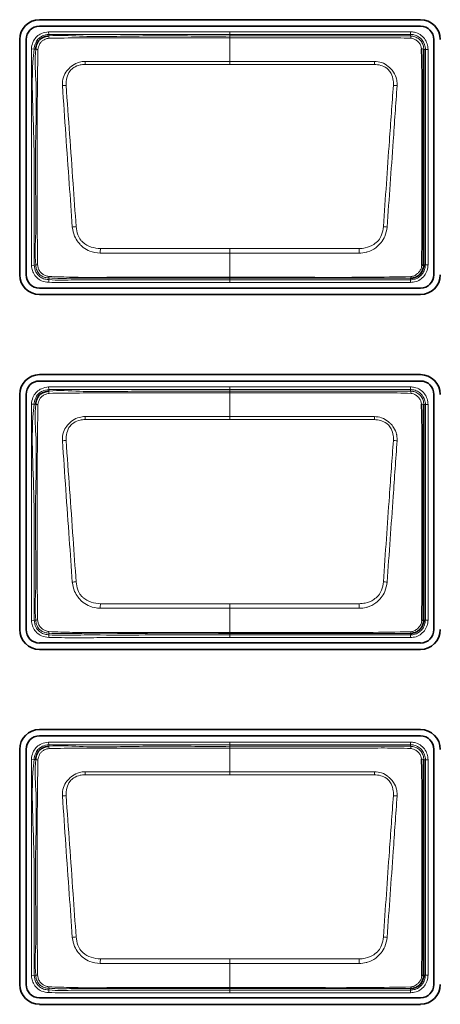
# Model space of a CAD drawing. Header units: millimetres. Extents: x 0 to 1118, y 0 to 864.
# Tile 54 of 91: x 798.42 to 803.7, y 249.67 to 262.01. Entities that reach past the tile are written whole.
import ezdxf

# ---------------------------------------------------------------- set-up
doc = ezdxf.new("R2010")
doc.units = ezdxf.units.MM

msp = doc.modelspace()

# ---------------------------------------------------------------- linework, layer by layer
at = {"color": 7, "linetype": 'Continuous', "lineweight": 35}
for p, q in [((803.451, 262.008), (798.671, 262.008)), ((798.671, 261.928), (803.451, 261.928)), ((798.423, 261.76), (798.423, 258.813)), ((798.503, 258.813), (798.503, 261.76)), ((803.619, 261.76), (803.619, 258.813)), ((803.324, 258.769), (803.324, 258.769)), ((803.451, 258.645), (798.671, 258.645)), ((798.671, 258.565), (803.451, 258.565)), ((803.451, 257.562), (798.671, 257.562)), ((798.671, 257.481), (803.451, 257.481)), ((798.423, 257.313), (798.423, 254.366)), ((798.503, 254.366), (798.503, 257.313)), ((803.619, 257.313), (803.619, 254.366)), ((803.324, 254.319), (803.324, 254.319)), ((803.451, 254.199), (798.671, 254.199)), ((798.671, 254.118), (803.451, 254.118)), ((803.451, 253.115), (798.671, 253.115)), ((798.671, 253.034), (803.451, 253.034)), ((798.423, 252.866), (798.423, 249.92)), ((798.503, 249.92), (798.503, 252.866)), ((803.619, 252.866), (803.619, 249.92)), ((803.324, 249.869), (803.324, 249.869)), ((803.451, 249.752), (798.671, 249.752)), ((798.671, 249.671), (803.451, 249.671))]:
    msp.add_line(p, q, dxfattribs=at)
at = {"color": 7, "linetype": 'Continuous', "lineweight": 18}
for p, q in [((798.785, 261.857), (798.789, 261.824)), ((798.789, 261.824), (798.791, 261.804)), ((801.058, 261.857), (803.324, 261.857)), ((801.058, 261.804), (801.058, 261.824)), ((803.324, 261.824), (801.058, 261.824)), ((803.324, 261.824), (803.324, 261.857)), ((803.324, 261.804), (803.324, 261.824)), ((801.058, 261.486), (801.058, 261.782)), ((798.571, 261.643), (798.604, 261.639)), ((798.624, 261.637), (798.604, 261.639)), ((803.512, 261.636), (803.492, 261.636)), ((803.512, 258.936), (803.512, 261.636)), ((803.512, 261.636), (803.545, 261.636)), ((803.545, 261.636), (803.545, 258.936)), ((801.058, 261.448), (799.244, 261.448)), ((802.871, 261.448), (801.058, 261.448)), ((801.058, 259.14), (801.058, 259.083)), ((801.058, 258.781), (801.058, 259.083)), ((798.57, 258.93), (798.604, 258.934)), ((798.604, 258.934), (798.624, 258.936)), ((803.492, 258.936), (803.512, 258.936)), ((803.512, 258.936), (803.545, 258.936)), ((798.787, 258.718), (798.79, 258.751)), ((798.791, 258.772), (798.79, 258.751)), ((801.058, 258.781), (801.058, 258.769)), ((801.058, 258.769), (801.058, 258.749)), ((801.058, 258.749), (803.324, 258.749)), ((801.058, 258.716), (801.058, 258.749)), ((803.324, 258.716), (801.058, 258.716)), ((803.324, 258.749), (803.324, 258.769)), ((803.324, 258.749), (803.324, 258.716)), ((798.785, 257.407), (798.789, 257.374)), ((798.789, 257.374), (798.791, 257.354)), ((801.058, 257.407), (803.324, 257.407)), ((801.058, 257.354), (801.058, 257.374)), ((803.324, 257.374), (801.058, 257.374)), ((803.324, 257.374), (803.324, 257.407)), ((803.324, 257.354), (803.324, 257.374)), ((801.058, 257.036), (801.058, 257.332)), ((798.571, 257.193), (798.604, 257.189)), ((798.624, 257.187), (798.604, 257.189)), ((803.512, 257.186), (803.492, 257.186)), ((803.512, 254.486), (803.512, 257.186)), ((803.512, 257.186), (803.545, 257.186)), ((803.545, 257.186), (803.545, 254.486)), ((801.058, 256.998), (799.244, 256.998)), ((802.871, 256.998), (801.058, 256.998)), ((801.058, 254.69), (801.058, 254.633)), ((801.058, 254.331), (801.058, 254.633)), ((798.57, 254.48), (798.604, 254.484)), ((798.604, 254.484), (798.624, 254.486)), ((803.492, 254.486), (803.512, 254.486)), ((803.512, 254.486), (803.545, 254.486)), ((798.787, 254.268), (798.79, 254.301)), ((798.791, 254.322), (798.79, 254.301)), ((801.058, 254.331), (801.058, 254.319)), ((801.058, 254.319), (801.058, 254.299)), ((801.058, 254.299), (803.324, 254.299)), ((801.058, 254.266), (801.058, 254.299)), ((803.324, 254.266), (801.058, 254.266)), ((803.324, 254.299), (803.324, 254.319)), ((803.324, 254.299), (803.324, 254.266)), ((798.785, 252.957), (798.789, 252.924)), ((798.789, 252.924), (798.791, 252.904)), ((801.058, 252.957), (803.324, 252.957)), ((801.058, 252.904), (801.058, 252.924)), ((803.324, 252.924), (801.058, 252.924)), ((803.324, 252.924), (803.324, 252.957)), ((803.324, 252.904), (803.324, 252.924)), ((801.058, 252.586), (801.058, 252.882)), ((798.571, 252.743), (798.604, 252.739)), ((798.624, 252.737), (798.604, 252.739)), ((803.512, 252.736), (803.492, 252.736)), ((803.512, 250.036), (803.512, 252.736)), ((803.512, 252.736), (803.545, 252.736)), ((803.545, 252.736), (803.545, 250.036)), ((801.058, 252.548), (799.244, 252.548)), ((802.871, 252.548), (801.058, 252.548)), ((801.058, 250.24), (801.058, 250.183)), ((801.058, 249.881), (801.058, 250.183)), ((798.57, 250.03), (798.604, 250.034)), ((798.604, 250.034), (798.624, 250.036)), ((803.492, 250.036), (803.512, 250.036)), ((803.512, 250.036), (803.545, 250.036)), ((798.787, 249.818), (798.79, 249.851)), ((798.791, 249.872), (798.79, 249.851)), ((801.058, 249.881), (801.058, 249.869)), ((801.058, 249.869), (801.058, 249.849)), ((801.058, 249.849), (803.324, 249.849)), ((801.058, 249.816), (801.058, 249.849)), ((803.324, 249.849), (803.324, 249.869)), ((803.324, 249.849), (803.324, 249.816)), ((803.324, 249.816), (801.058, 249.816))]:
    msp.add_line(p, q, dxfattribs=at)
at = {"color": 7, "linetype": 'Continuous', "lineweight": 18, "flags": 128}
for points in [[(801.058, 261.824), (800.991, 261.824), (800.724, 261.824), (800.191, 261.824), (799.534, 261.824), (798.789, 261.824)], [(801.058, 261.824), (801.058, 261.825), (801.058, 261.827), (801.058, 261.83), (801.058, 261.834), (801.058, 261.839), (801.058, 261.845), (801.058, 261.851), (801.058, 261.857)], [(801.058, 261.804), (801.058, 261.803), (801.058, 261.802), (801.058, 261.8), (801.058, 261.798), (801.058, 261.795), (801.058, 261.791), (801.058, 261.787), (801.058, 261.782)], [(801.058, 261.486), (801.455, 261.486), (802.873, 261.486)], [(801.058, 261.486), (801.058, 261.482), (801.058, 261.477), (801.058, 261.473), (801.058, 261.468), (801.058, 261.464), (801.058, 261.459), (801.058, 261.453), (801.058, 261.448)], [(801.058, 259.083), (800.66, 259.083), (799.434, 259.083)], [(799.436, 259.14), (800.839, 259.14), (801.058, 259.14)], [(801.058, 259.14), (801.276, 259.14), (802.68, 259.14)], [(802.682, 259.083), (801.276, 259.083), (801.058, 259.083)], [(801.058, 257.374), (800.991, 257.374), (800.724, 257.374), (800.191, 257.374), (799.534, 257.374), (798.789, 257.374)], [(801.058, 257.374), (801.058, 257.375), (801.058, 257.377), (801.058, 257.38), (801.058, 257.384), (801.058, 257.389), (801.058, 257.395), (801.058, 257.401), (801.058, 257.407)], [(801.058, 257.354), (801.058, 257.353), (801.058, 257.352), (801.058, 257.35), (801.058, 257.348), (801.058, 257.345), (801.058, 257.341), (801.058, 257.337), (801.058, 257.332)], [(801.058, 257.036), (801.455, 257.036), (802.873, 257.036)], [(801.058, 257.036), (801.058, 257.032), (801.058, 257.027), (801.058, 257.023), (801.058, 257.018), (801.058, 257.014), (801.058, 257.009), (801.058, 257.003), (801.058, 256.998)], [(801.058, 254.633), (800.66, 254.633), (799.434, 254.633)], [(799.436, 254.69), (800.839, 254.69), (801.058, 254.69)], [(801.058, 254.69), (801.276, 254.69), (802.68, 254.69)], [(802.682, 254.633), (801.276, 254.633), (801.058, 254.633)], [(801.058, 252.924), (800.991, 252.924), (800.724, 252.924), (800.191, 252.924), (799.534, 252.924), (798.789, 252.924)], [(801.058, 252.924), (801.058, 252.925), (801.058, 252.927), (801.058, 252.93), (801.058, 252.934), (801.058, 252.939), (801.058, 252.945), (801.058, 252.951), (801.058, 252.957)], [(801.058, 252.904), (801.058, 252.903), (801.058, 252.902), (801.058, 252.9), (801.058, 252.898), (801.058, 252.895), (801.058, 252.891), (801.058, 252.887), (801.058, 252.882)], [(801.058, 252.586), (801.455, 252.586), (802.873, 252.586)], [(801.058, 252.586), (801.058, 252.582), (801.058, 252.577), (801.058, 252.573), (801.058, 252.568), (801.058, 252.564), (801.058, 252.559), (801.058, 252.553), (801.058, 252.548)], [(799.436, 250.24), (800.839, 250.24), (801.058, 250.24)], [(801.058, 250.24), (801.276, 250.24), (802.68, 250.24)], [(801.058, 250.183), (800.66, 250.183), (799.434, 250.183)], [(802.682, 250.183), (801.276, 250.183), (801.058, 250.183)]]:
    msp.add_lwpolyline(points, dxfattribs=at)
at = {"color": 7, "linetype": 'Continuous', "lineweight": 35}
for centre, radius, start, end in [((798.671, 261.76), 0.248, 90, 180), ((798.671, 261.76), 0.168, 90, 180), ((803.451, 261.76), 0.248, 0, 90), ((803.451, 261.76), 0.168, 0, 90), ((803.47, 258.967), 0.0373, 266.5102, 305.923), ((798.671, 258.813), 0.248, 180, 270), ((798.671, 258.813), 0.168, 180, 270), ((803.451, 258.813), 0.248, 270, 0), ((803.451, 258.813), 0.168, 270, 0), ((798.671, 257.313), 0.248, 90, 180), ((798.671, 257.313), 0.168, 90, 180), ((803.451, 257.313), 0.248, 0, 90), ((803.451, 257.313), 0.168, 0, 90), ((803.47, 254.517), 0.0373, 266.5102, 305.923), ((798.671, 254.366), 0.248, 180, 270), ((798.671, 254.366), 0.168, 180, 270), ((803.451, 254.366), 0.248, 270, 360), ((803.451, 254.366), 0.168, 270, 360), ((798.671, 252.866), 0.248, 90, 180), ((798.671, 252.866), 0.168, 90, 180), ((803.451, 252.866), 0.248, 360, 90), ((803.451, 252.866), 0.168, 360, 90), ((803.47, 250.067), 0.0373, 266.5102, 305.923), ((798.671, 249.92), 0.248, 180, 270), ((798.671, 249.92), 0.168, 180, 270), ((803.451, 249.92), 0.248, 270, 360), ((803.451, 249.92), 0.168, 270, 360)]:
    msp.add_arc(centre, radius, start, end, dxfattribs=at)
at = {"color": 7, "linetype": 'Continuous', "lineweight": 18}
for centre, radius, start, end in [((798.917, 261.794), 0.127, 175.7525, 188.1529), ((803.287, 261.779), 0.0454, 355.9657, 33.647), ((798.626, 261.465), 0.172, 81.4713, 90.8151), ((803.466, 261.596), 0.0476, 57.5203, 94.0755), ((789.093, 261.047), 10.159, 2.2639, 2.4746), ((813.023, 261.047), 10.159, 177.5254, 177.7361), ((799.022, 260.725), 0.461, 92.0728, 97.8935), ((803.094, 260.725), 0.461, 82.1068, 87.9275), ((799.252, 258.272), 1.15, 96.0692, 98.4295), ((802.864, 258.272), 1.15, 81.5706, 83.9309), ((838.83, 257.849), 39.416, 178.1235, 178.207), ((763.285, 257.849), 39.416, 1.793, 1.8765), ((798.626, 259.094), 0.158, 269.0666, 277.5531), ((798.853, 258.784), 0.0631, 173.3975, 191.0613), ((803.302, 258.788), 0.029, 320.3934, 2.6813), ((798.917, 257.344), 0.127, 175.7525, 188.1529), ((803.287, 257.329), 0.0454, 355.9657, 33.647), ((798.626, 257.015), 0.172, 81.4713, 90.8151), ((803.466, 257.146), 0.0476, 57.5203, 94.0755), ((789.093, 256.597), 10.159, 2.2639, 2.4746), ((813.023, 256.597), 10.159, 177.5254, 177.7361), ((799.022, 256.275), 0.461, 92.0728, 97.8935), ((803.094, 256.275), 0.461, 82.1068, 87.9275), ((799.252, 253.822), 1.15, 96.0692, 98.4295), ((802.864, 253.822), 1.15, 81.5706, 83.9309), ((838.83, 253.399), 39.416, 178.1235, 178.207), ((763.285, 253.399), 39.416, 1.793, 1.8765), ((798.626, 254.644), 0.158, 269.0666, 277.5531), ((798.853, 254.334), 0.0631, 173.3975, 191.0613), ((803.302, 254.338), 0.029, 320.3934, 2.6813), ((798.917, 252.894), 0.127, 175.7525, 188.1529), ((803.287, 252.879), 0.0454, 355.9657, 33.647), ((798.626, 252.565), 0.172, 81.4713, 90.8151), ((803.466, 252.696), 0.0476, 57.5203, 94.0755), ((789.093, 252.147), 10.159, 2.2639, 2.4746), ((813.023, 252.147), 10.159, 177.5254, 177.7361), ((799.022, 251.825), 0.461, 92.0728, 97.8935), ((803.094, 251.825), 0.461, 82.1068, 87.9275), ((799.252, 249.372), 1.15, 96.0692, 98.4295), ((802.864, 249.372), 1.15, 81.5706, 83.9309), ((838.83, 248.949), 39.416, 178.1235, 178.207), ((763.285, 248.949), 39.416, 1.793, 1.8765), ((798.626, 250.194), 0.158, 269.0666, 277.5531), ((798.853, 249.884), 0.0631, 173.3975, 191.0613), ((803.302, 249.888), 0.029, 320.3934, 2.6813)]:
    msp.add_arc(centre, radius, start, end, dxfattribs=at)
for points, knots in [([(798.571, 261.643), (798.571, 261.65), (798.576, 261.684), (798.591, 261.74), (798.636, 261.8), (798.701, 261.843), (798.754, 261.852), (798.785, 261.857)], [0, 0, 0, 0, 0.058142, 0.312481, 0.516431, 0.720004, 1, 1, 1, 1]), ([(798.789, 261.824), (798.789, 261.824), (798.761, 261.821), (798.715, 261.812), (798.659, 261.776), (798.621, 261.725), (798.609, 261.676), (798.604, 261.645), (798.604, 261.639)], [0, 0, 0, 0, 0.00007, 0.287537, 0.483939, 0.679062, 0.936857, 1, 1, 1, 1]), ([(798.785, 261.857), (799.034, 261.857), (799.534, 261.857), (800.291, 261.857), (800.799, 261.857), (801.058, 261.857)], [0, 0, 0, 0, 0.329436, 0.658872, 1, 1, 1, 1]), ([(798.791, 261.804), (798.791, 261.804), (798.918, 261.818), (799.296, 261.788), (799.92, 261.809), (800.548, 261.803), (800.927, 261.803), (801.058, 261.804)], [0, 0, 0, 0, 0.000009, 0.168619, 0.498292, 0.827436, 1, 1, 1, 1]), ([(801.058, 261.804), (801.306, 261.804), (801.804, 261.804), (802.397, 261.804), (802.849, 261.804), (803.107, 261.804), (803.271, 261.804), (803.324, 261.804), (803.324, 261.804)], [0, 0, 0, 0, 0.3291479, 0.6582957, 0.7848972, 0.9280251, 0.9999912, 1, 1, 1, 1]), ([(803.324, 261.857), (803.342, 261.856), (803.384, 261.853), (803.447, 261.825), (803.502, 261.775), (803.539, 261.709), (803.543, 261.66), (803.545, 261.636)], [0, 0, 0, 0, 0.151112, 0.365617, 0.580258, 0.795218, 1, 1, 1, 1]), ([(803.512, 261.636), (803.512, 261.636), (803.512, 261.657), (803.505, 261.698), (803.475, 261.754), (803.428, 261.797), (803.375, 261.821), (803.339, 261.823), (803.324, 261.824)], [0, 0, 0, 0, 0.000068, 0.204828, 0.419781, 0.634393, 0.848864, 1, 1, 1, 1]), ([(803.324, 261.804), (803.324, 261.804), (803.338, 261.804), (803.371, 261.8), (803.419, 261.778), (803.46, 261.74), (803.486, 261.691), (803.492, 261.654), (803.492, 261.636), (803.492, 261.636)], [0, 0, 0, 0, 0.000076, 0.159905, 0.374062, 0.588093, 0.794093, 0.999924, 1, 1, 1, 1]), ([(798.792, 261.776), (798.783, 261.775), (798.758, 261.77), (798.723, 261.756), (798.691, 261.731), (798.664, 261.692), (798.657, 261.658), (798.652, 261.635)], [0, 0, 0, 0, 0.127496, 0.353035, 0.515865, 0.679688, 1, 1, 1, 1]), ([(801.058, 261.782), (800.925, 261.782), (800.546, 261.782), (799.918, 261.782), (799.295, 261.783), (798.919, 261.778), (798.792, 261.776)], [0, 0, 0, 0, 0.1755, 0.501918, 0.831626, 1, 1, 1, 1]), ([(803.332, 261.775), (803.274, 261.778), (803.11, 261.784), (802.836, 261.782), (802.405, 261.783), (801.864, 261.782), (801.379, 261.782), (801.11, 261.782), (801.058, 261.782)], [0, 0, 0, 0, 0.0757391, 0.2176957, 0.3602525, 0.6454111, 0.930556, 1, 1, 1, 1]), ([(803.463, 261.644), (803.461, 261.656), (803.456, 261.683), (803.433, 261.72), (803.401, 261.75), (803.366, 261.77), (803.342, 261.774), (803.332, 261.775)], [0, 0, 0, 0, 0.190909, 0.406669, 0.631062, 0.851531, 1, 1, 1, 1]), ([(798.57, 258.93), (798.57, 259.197), (798.57, 259.675), (798.57, 260.366), (798.57, 261.004), (798.57, 261.43), (798.571, 261.643)], [0, 0, 0, 0, 0.294817, 0.528637, 0.764318, 1, 1, 1, 1]), ([(798.604, 261.639), (798.604, 261.639), (798.577, 261.429), (798.579, 261.002), (798.61, 260.366), (798.602, 259.676), (798.603, 259.199), (798.604, 258.934)], [0, 0, 0, 0, 0.000007, 0.235195, 0.471316, 0.705749, 1, 1, 1, 1]), ([(798.624, 258.936), (798.624, 258.936), (798.609, 259.07), (798.631, 259.338), (798.621, 259.868), (798.618, 260.509), (798.642, 261.141), (798.608, 261.512), (798.624, 261.637), (798.624, 261.637)], [0, 0, 0, 0, 0.000007, 0.149192, 0.296265, 0.589843, 0.860506, 0.999993, 1, 1, 1, 1]), ([(798.652, 261.635), (798.65, 261.51), (798.644, 261.141), (798.642, 260.509), (798.643, 259.868), (798.643, 259.338), (798.646, 259.072), (798.647, 258.938)], [0, 0, 0, 0, 0.138888, 0.409935, 0.703873, 0.851045, 1, 1, 1, 1]), ([(798.958, 261.182), (798.96, 261.219), (798.963, 261.285), (799.001, 261.351), (799.041, 261.398), (799.089, 261.442), (799.162, 261.479), (799.219, 261.484), (799.243, 261.486)], [0, 0, 0, 0, 0.236036, 0.426179, 0.477737, 0.637251, 0.844602, 1, 1, 1, 1]), ([(799.244, 261.448), (799.223, 261.447), (799.173, 261.443), (799.105, 261.416), (799.044, 261.362), (799.008, 261.282), (799.006, 261.218), (799.005, 261.186)], [0, 0, 0, 0, 0.160648, 0.369005, 0.524127, 0.762874, 1, 1, 1, 1]), ([(799.243, 261.486), (799.309, 261.485), (799.508, 261.485), (799.839, 261.486), (800.241, 261.486), (800.647, 261.486), (800.921, 261.486), (801.058, 261.486)], [0, 0, 0, 0, 0.109645, 0.328736, 0.547827, 0.773914, 1, 1, 1, 1]), ([(803.11, 261.186), (803.111, 261.206), (803.111, 261.257), (803.09, 261.325), (803.057, 261.375), (803.014, 261.412), (802.953, 261.441), (802.898, 261.446), (802.871, 261.448)], [0, 0, 0, 0, 0.150039, 0.377629, 0.518715, 0.593819, 0.797701, 1, 1, 1, 1]), ([(802.873, 261.486), (802.903, 261.483), (802.966, 261.477), (803.03, 261.437), (803.079, 261.394), (803.122, 261.343), (803.146, 261.289), (803.157, 261.231), (803.157, 261.205), (803.157, 261.182)], [0, 0, 0, 0, 0.196953, 0.400474, 0.477525, 0.621985, 0.827103, 0.852197, 1, 1, 1, 1]), ([(799.083, 259.41), (799.07, 259.591), (799.043, 259.977), (799.001, 260.568), (798.973, 260.977), (798.958, 261.182)], [0, 0, 0, 0, 0.306049, 0.652529, 1, 1, 1, 1]), ([(799.005, 261.186), (799.02, 260.981), (799.049, 260.573), (799.091, 259.982), (799.118, 259.596), (799.13, 259.416)], [0, 0, 0, 0, 0.3473043, 0.694424, 1, 1, 1, 1]), ([(802.985, 259.416), (802.998, 259.595), (803.023, 259.953), (803.064, 260.543), (803.094, 260.954), (803.11, 261.186)], [0, 0, 0, 0, 0.302974, 0.605825, 1, 1, 1, 1]), ([(803.157, 261.182), (803.141, 260.949), (803.112, 260.539), (803.07, 259.948), (803.045, 259.589), (803.032, 259.41)], [0, 0, 0, 0, 0.394267, 0.696552, 1, 1, 1, 1]), ([(799.434, 259.083), (799.388, 259.087), (799.312, 259.096), (799.232, 259.144), (799.186, 259.185), (799.148, 259.231), (799.102, 259.302), (799.09, 259.371), (799.083, 259.41)], [0, 0, 0, 0, 0.256994, 0.435753, 0.518339, 0.608051, 0.775867, 1, 1, 1, 1]), ([(799.13, 259.416), (799.136, 259.381), (799.145, 259.321), (799.18, 259.255), (799.235, 259.199), (799.317, 259.152), (799.396, 259.144), (799.436, 259.14)], [0, 0, 0, 0, 0.2314652, 0.3974126, 0.481538, 0.7415698, 1, 1, 1, 1]), ([(802.68, 259.14), (802.706, 259.142), (802.77, 259.146), (802.855, 259.183), (802.927, 259.24), (802.97, 259.319), (802.98, 259.38), (802.985, 259.416)], [0, 0, 0, 0, 0.169426, 0.422531, 0.593644, 0.763575, 1, 1, 1, 1]), ([(803.032, 259.41), (803.025, 259.37), (803.013, 259.3), (802.957, 259.214), (802.887, 259.142), (802.818, 259.107), (802.746, 259.087), (802.711, 259.085), (802.682, 259.083)], [0, 0, 0, 0, 0.229046, 0.401207, 0.578038, 0.797363, 0.83357, 1, 1, 1, 1]), ([(798.787, 258.718), (798.756, 258.722), (798.701, 258.728), (798.635, 258.775), (798.593, 258.831), (798.576, 258.886), (798.572, 258.919), (798.57, 258.93)], [0, 0, 0, 0, 0.276626, 0.489449, 0.702472, 0.894255, 1, 1, 1, 1]), ([(798.604, 258.934), (798.604, 258.934), (798.607, 258.905), (798.616, 258.855), (798.659, 258.799), (798.708, 258.764), (798.755, 258.754), (798.782, 258.752), (798.79, 258.751)], [0, 0, 0, 0, 0.0000694, 0.3040945, 0.5118244, 0.7159775, 0.9248449, 1, 1, 1, 1]), ([(798.791, 258.772), (798.791, 258.772), (798.774, 258.773), (798.74, 258.777), (798.691, 258.798), (798.651, 258.838), (798.63, 258.888), (798.625, 258.922), (798.624, 258.936), (798.624, 258.936)], [0, 0, 0, 0, 0.000077, 0.197333, 0.387983, 0.604747, 0.83111, 0.999923, 1, 1, 1, 1]), ([(798.647, 258.938), (798.65, 258.924), (798.655, 258.895), (798.674, 258.854), (798.705, 258.822), (798.744, 258.8), (798.774, 258.794), (798.79, 258.791)], [0, 0, 0, 0, 0.189123, 0.39968, 0.598829, 0.771957, 1, 1, 1, 1]), ([(803.324, 258.749), (803.344, 258.751), (803.386, 258.755), (803.442, 258.786), (803.485, 258.833), (803.508, 258.886), (803.511, 258.922), (803.512, 258.936)], [0, 0, 0, 0, 0.2046745, 0.4198422, 0.6343902, 0.848799, 1, 1, 1, 1]), ([(803.545, 258.936), (803.544, 258.919), (803.541, 258.877), (803.513, 258.814), (803.462, 258.759), (803.397, 258.722), (803.348, 258.718), (803.324, 258.716)], [0, 0, 0, 0, 0.151184, 0.365635, 0.580222, 0.795405, 1, 1, 1, 1]), ([(803.331, 258.789), (803.345, 258.792), (803.374, 258.798), (803.412, 258.824), (803.443, 258.858), (803.462, 258.894), (803.466, 258.919), (803.467, 258.929)], [0, 0, 0, 0, 0.197464, 0.427893, 0.636791, 0.855624, 1, 1, 1, 1]), ([(801.058, 258.716), (801.035, 258.716), (800.924, 258.716), (800.458, 258.716), (799.938, 258.715), (799.4, 258.716), (799.11, 258.713), (798.895, 258.716), (798.787, 258.718)], [0, 0, 0, 0, 0.029357, 0.146783, 0.616488, 0.715592, 0.857623, 1, 1, 1, 1]), ([(798.79, 258.791), (798.889, 258.787), (799.178, 258.777), (799.658, 258.782), (800.232, 258.781), (800.698, 258.781), (800.974, 258.781), (801.058, 258.781)], [0, 0, 0, 0, 0.129882, 0.382749, 0.635797, 0.888846, 1, 1, 1, 1]), ([(798.79, 258.751), (798.79, 258.751), (798.896, 258.742), (799.111, 258.75), (799.54, 258.748), (800.026, 258.749), (800.568, 258.749), (800.894, 258.749), (801.058, 258.749)], [0, 0, 0, 0, 0.000009, 0.1411, 0.283602, 0.567928, 0.783964, 1, 1, 1, 1]), ([(801.058, 258.769), (800.808, 258.77), (800.308, 258.77), (799.65, 258.769), (799.145, 258.771), (798.889, 258.764), (798.791, 258.772), (798.791, 258.772)], [0, 0, 0, 0, 0.330742, 0.661483, 0.870168, 0.999991, 1, 1, 1, 1]), ([(801.058, 258.781), (801.102, 258.781), (801.324, 258.781), (801.902, 258.782), (802.615, 258.777), (803.151, 258.786), (803.331, 258.789)], [0, 0, 0, 0, 0.058653, 0.293263, 0.762483, 1, 1, 1, 1]), ([(803.324, 258.769), (803.146, 258.769), (802.614, 258.77), (801.858, 258.769), (801.281, 258.769), (801.058, 258.769)], [0, 0, 0, 0, 0.2359965, 0.7041641, 1, 1, 1, 1]), ([(798.571, 257.193), (798.571, 257.2), (798.576, 257.234), (798.591, 257.29), (798.636, 257.35), (798.701, 257.393), (798.754, 257.402), (798.785, 257.407)], [0, 0, 0, 0, 0.058142, 0.312481, 0.516431, 0.720004, 1, 1, 1, 1]), ([(798.789, 257.374), (798.789, 257.374), (798.761, 257.371), (798.715, 257.362), (798.659, 257.326), (798.621, 257.275), (798.609, 257.226), (798.604, 257.195), (798.604, 257.189)], [0, 0, 0, 0, 0.00007, 0.287537, 0.483939, 0.679062, 0.936857, 1, 1, 1, 1]), ([(798.785, 257.407), (799.034, 257.407), (799.534, 257.407), (800.291, 257.407), (800.799, 257.407), (801.058, 257.407)], [0, 0, 0, 0, 0.329436, 0.658872, 1, 1, 1, 1]), ([(798.791, 257.354), (798.791, 257.354), (798.918, 257.368), (799.296, 257.338), (799.92, 257.359), (800.548, 257.353), (800.927, 257.353), (801.058, 257.354)], [0, 0, 0, 0, 0.000009, 0.168619, 0.498292, 0.827436, 1, 1, 1, 1]), ([(801.058, 257.354), (801.306, 257.354), (801.804, 257.354), (802.397, 257.354), (802.849, 257.354), (803.107, 257.354), (803.271, 257.354), (803.324, 257.354), (803.324, 257.354)], [0, 0, 0, 0, 0.3291479, 0.6582957, 0.7848972, 0.9280251, 0.9999912, 1, 1, 1, 1]), ([(803.324, 257.407), (803.342, 257.406), (803.384, 257.403), (803.447, 257.375), (803.502, 257.325), (803.539, 257.259), (803.543, 257.21), (803.545, 257.186)], [0, 0, 0, 0, 0.151112, 0.365617, 0.580258, 0.795218, 1, 1, 1, 1]), ([(803.512, 257.186), (803.512, 257.186), (803.512, 257.207), (803.505, 257.248), (803.475, 257.304), (803.428, 257.347), (803.375, 257.371), (803.339, 257.373), (803.324, 257.374)], [0, 0, 0, 0, 0.000068, 0.204828, 0.419781, 0.634393, 0.848864, 1, 1, 1, 1]), ([(803.324, 257.354), (803.324, 257.354), (803.338, 257.354), (803.371, 257.35), (803.419, 257.328), (803.46, 257.29), (803.486, 257.241), (803.492, 257.204), (803.492, 257.186), (803.492, 257.186)], [0, 0, 0, 0, 0.000076, 0.159905, 0.374062, 0.588093, 0.794093, 0.999924, 1, 1, 1, 1]), ([(798.792, 257.326), (798.783, 257.325), (798.758, 257.32), (798.723, 257.306), (798.691, 257.281), (798.664, 257.242), (798.657, 257.208), (798.652, 257.185)], [0, 0, 0, 0, 0.127496, 0.353035, 0.515865, 0.679688, 1, 1, 1, 1]), ([(801.058, 257.332), (800.925, 257.332), (800.546, 257.332), (799.918, 257.332), (799.295, 257.333), (798.919, 257.328), (798.792, 257.326)], [0, 0, 0, 0, 0.1755, 0.501918, 0.831626, 1, 1, 1, 1]), ([(803.332, 257.325), (803.274, 257.328), (803.11, 257.334), (802.836, 257.332), (802.405, 257.333), (801.864, 257.332), (801.379, 257.332), (801.11, 257.332), (801.058, 257.332)], [0, 0, 0, 0, 0.0757391, 0.2176957, 0.3602525, 0.6454111, 0.930556, 1, 1, 1, 1]), ([(803.463, 257.194), (803.461, 257.206), (803.456, 257.233), (803.433, 257.27), (803.401, 257.3), (803.366, 257.32), (803.342, 257.324), (803.332, 257.325)], [0, 0, 0, 0, 0.190909, 0.406669, 0.631062, 0.851531, 1, 1, 1, 1]), ([(798.57, 254.48), (798.57, 254.747), (798.57, 255.225), (798.57, 255.916), (798.57, 256.554), (798.57, 256.98), (798.571, 257.193)], [0, 0, 0, 0, 0.294817, 0.528637, 0.764318, 1, 1, 1, 1]), ([(798.604, 257.189), (798.604, 257.189), (798.577, 256.979), (798.579, 256.552), (798.61, 255.916), (798.602, 255.226), (798.603, 254.749), (798.604, 254.484)], [0, 0, 0, 0, 0.000007, 0.235195, 0.471316, 0.705749, 1, 1, 1, 1]), ([(798.624, 254.486), (798.624, 254.486), (798.609, 254.62), (798.631, 254.888), (798.621, 255.418), (798.618, 256.059), (798.642, 256.691), (798.608, 257.062), (798.624, 257.187), (798.624, 257.187)], [0, 0, 0, 0, 0.000007, 0.149192, 0.296265, 0.589843, 0.860506, 0.999993, 1, 1, 1, 1]), ([(798.652, 257.185), (798.65, 257.06), (798.644, 256.691), (798.642, 256.059), (798.643, 255.418), (798.643, 254.888), (798.646, 254.622), (798.647, 254.488)], [0, 0, 0, 0, 0.138888, 0.409935, 0.703873, 0.851045, 1, 1, 1, 1]), ([(798.958, 256.732), (798.96, 256.769), (798.963, 256.835), (799.001, 256.901), (799.041, 256.948), (799.089, 256.992), (799.162, 257.029), (799.219, 257.034), (799.243, 257.036)], [0, 0, 0, 0, 0.236036, 0.426179, 0.477737, 0.637251, 0.844602, 1, 1, 1, 1]), ([(799.244, 256.998), (799.223, 256.997), (799.173, 256.993), (799.105, 256.966), (799.044, 256.912), (799.008, 256.832), (799.006, 256.768), (799.005, 256.736)], [0, 0, 0, 0, 0.160648, 0.369005, 0.524127, 0.762874, 1, 1, 1, 1]), ([(799.243, 257.036), (799.309, 257.035), (799.508, 257.035), (799.839, 257.036), (800.241, 257.036), (800.647, 257.036), (800.921, 257.036), (801.058, 257.036)], [0, 0, 0, 0, 0.109645, 0.328736, 0.547827, 0.773914, 1, 1, 1, 1]), ([(803.11, 256.736), (803.111, 256.756), (803.111, 256.807), (803.09, 256.875), (803.057, 256.925), (803.014, 256.962), (802.953, 256.991), (802.898, 256.996), (802.871, 256.998)], [0, 0, 0, 0, 0.150039, 0.377629, 0.518715, 0.593819, 0.797701, 1, 1, 1, 1]), ([(802.873, 257.036), (802.903, 257.033), (802.966, 257.027), (803.03, 256.987), (803.079, 256.944), (803.122, 256.893), (803.146, 256.839), (803.157, 256.781), (803.157, 256.755), (803.157, 256.732)], [0, 0, 0, 0, 0.196953, 0.400474, 0.477525, 0.621985, 0.827103, 0.852197, 1, 1, 1, 1]), ([(799.083, 254.96), (799.07, 255.141), (799.043, 255.527), (799.001, 256.118), (798.973, 256.527), (798.958, 256.732)], [0, 0, 0, 0, 0.306049, 0.652529, 1, 1, 1, 1]), ([(799.005, 256.736), (799.02, 256.531), (799.049, 256.123), (799.091, 255.532), (799.118, 255.146), (799.13, 254.966)], [0, 0, 0, 0, 0.3473043, 0.694424, 1, 1, 1, 1]), ([(802.985, 254.966), (802.998, 255.145), (803.023, 255.503), (803.064, 256.093), (803.094, 256.504), (803.11, 256.736)], [0, 0, 0, 0, 0.302974, 0.605825, 1, 1, 1, 1]), ([(803.157, 256.732), (803.141, 256.499), (803.112, 256.089), (803.07, 255.498), (803.045, 255.139), (803.032, 254.96)], [0, 0, 0, 0, 0.394267, 0.696552, 1, 1, 1, 1]), ([(799.434, 254.633), (799.388, 254.637), (799.312, 254.646), (799.232, 254.694), (799.186, 254.735), (799.148, 254.781), (799.102, 254.852), (799.09, 254.921), (799.083, 254.96)], [0, 0, 0, 0, 0.256994, 0.435753, 0.518339, 0.608051, 0.775867, 1, 1, 1, 1]), ([(799.13, 254.966), (799.136, 254.931), (799.145, 254.871), (799.18, 254.805), (799.235, 254.749), (799.317, 254.702), (799.396, 254.694), (799.436, 254.69)], [0, 0, 0, 0, 0.2314652, 0.3974126, 0.481538, 0.7415698, 1, 1, 1, 1]), ([(802.68, 254.69), (802.706, 254.692), (802.77, 254.696), (802.855, 254.733), (802.927, 254.79), (802.97, 254.869), (802.98, 254.93), (802.985, 254.966)], [0, 0, 0, 0, 0.169426, 0.422531, 0.593644, 0.763575, 1, 1, 1, 1]), ([(803.032, 254.96), (803.025, 254.92), (803.013, 254.85), (802.957, 254.764), (802.887, 254.692), (802.818, 254.657), (802.746, 254.637), (802.711, 254.635), (802.682, 254.633)], [0, 0, 0, 0, 0.229046, 0.401207, 0.578038, 0.797363, 0.83357, 1, 1, 1, 1]), ([(798.787, 254.268), (798.756, 254.272), (798.701, 254.278), (798.635, 254.325), (798.593, 254.381), (798.576, 254.436), (798.572, 254.469), (798.57, 254.48)], [0, 0, 0, 0, 0.276626, 0.489449, 0.702472, 0.894255, 1, 1, 1, 1]), ([(798.604, 254.484), (798.604, 254.484), (798.607, 254.455), (798.616, 254.405), (798.659, 254.349), (798.708, 254.314), (798.755, 254.304), (798.782, 254.302), (798.79, 254.301)], [0, 0, 0, 0, 0.0000694, 0.3040945, 0.5118244, 0.7159775, 0.9248449, 1, 1, 1, 1]), ([(798.791, 254.322), (798.791, 254.322), (798.774, 254.323), (798.74, 254.327), (798.691, 254.348), (798.651, 254.388), (798.63, 254.438), (798.625, 254.472), (798.624, 254.486), (798.624, 254.486)], [0, 0, 0, 0, 0.000077, 0.197333, 0.387983, 0.604747, 0.83111, 0.999923, 1, 1, 1, 1]), ([(798.647, 254.488), (798.65, 254.474), (798.655, 254.445), (798.674, 254.404), (798.705, 254.372), (798.744, 254.35), (798.774, 254.344), (798.79, 254.341)], [0, 0, 0, 0, 0.189123, 0.39968, 0.598829, 0.771957, 1, 1, 1, 1]), ([(803.324, 254.299), (803.344, 254.301), (803.386, 254.305), (803.442, 254.336), (803.485, 254.383), (803.508, 254.436), (803.511, 254.472), (803.512, 254.486)], [0, 0, 0, 0, 0.2046745, 0.4198422, 0.6343902, 0.848799, 1, 1, 1, 1]), ([(803.545, 254.486), (803.544, 254.469), (803.541, 254.427), (803.513, 254.364), (803.462, 254.309), (803.397, 254.272), (803.348, 254.268), (803.324, 254.266)], [0, 0, 0, 0, 0.151184, 0.365635, 0.580222, 0.795405, 1, 1, 1, 1]), ([(803.331, 254.339), (803.345, 254.342), (803.374, 254.348), (803.412, 254.374), (803.443, 254.408), (803.462, 254.444), (803.466, 254.469), (803.467, 254.479)], [0, 0, 0, 0, 0.197464, 0.427893, 0.636791, 0.855624, 1, 1, 1, 1]), ([(801.058, 254.266), (801.035, 254.266), (800.924, 254.266), (800.458, 254.266), (799.938, 254.265), (799.4, 254.266), (799.11, 254.263), (798.895, 254.266), (798.787, 254.268)], [0, 0, 0, 0, 0.029357, 0.146783, 0.616488, 0.715592, 0.857623, 1, 1, 1, 1]), ([(798.79, 254.341), (798.889, 254.337), (799.178, 254.327), (799.658, 254.332), (800.232, 254.331), (800.698, 254.331), (800.974, 254.331), (801.058, 254.331)], [0, 0, 0, 0, 0.129882, 0.382749, 0.635797, 0.888846, 1, 1, 1, 1]), ([(798.79, 254.301), (798.79, 254.301), (798.896, 254.292), (799.111, 254.3), (799.54, 254.298), (800.026, 254.299), (800.568, 254.299), (800.894, 254.299), (801.058, 254.299)], [0, 0, 0, 0, 0.000009, 0.1411, 0.283602, 0.567928, 0.783964, 1, 1, 1, 1]), ([(801.058, 254.319), (800.808, 254.32), (800.308, 254.32), (799.65, 254.319), (799.145, 254.321), (798.889, 254.314), (798.791, 254.322), (798.791, 254.322)], [0, 0, 0, 0, 0.330742, 0.661483, 0.870168, 0.999991, 1, 1, 1, 1]), ([(801.058, 254.331), (801.102, 254.331), (801.324, 254.331), (801.902, 254.332), (802.615, 254.327), (803.151, 254.336), (803.331, 254.339)], [0, 0, 0, 0, 0.058653, 0.293263, 0.762483, 1, 1, 1, 1]), ([(803.324, 254.319), (803.146, 254.319), (802.614, 254.32), (801.858, 254.319), (801.281, 254.319), (801.058, 254.319)], [0, 0, 0, 0, 0.2359965, 0.7041641, 1, 1, 1, 1]), ([(798.571, 252.743), (798.571, 252.75), (798.576, 252.784), (798.591, 252.84), (798.636, 252.9), (798.701, 252.943), (798.754, 252.952), (798.785, 252.957)], [0, 0, 0, 0, 0.058142, 0.312481, 0.516431, 0.720004, 1, 1, 1, 1]), ([(798.789, 252.924), (798.789, 252.924), (798.761, 252.921), (798.715, 252.912), (798.659, 252.876), (798.621, 252.825), (798.609, 252.776), (798.604, 252.745), (798.604, 252.739)], [0, 0, 0, 0, 0.00007, 0.287537, 0.483939, 0.679062, 0.936857, 1, 1, 1, 1]), ([(798.785, 252.957), (799.034, 252.957), (799.534, 252.957), (800.291, 252.957), (800.799, 252.957), (801.058, 252.957)], [0, 0, 0, 0, 0.329436, 0.658872, 1, 1, 1, 1]), ([(798.791, 252.904), (798.791, 252.904), (798.918, 252.918), (799.296, 252.888), (799.92, 252.909), (800.548, 252.903), (800.927, 252.903), (801.058, 252.904)], [0, 0, 0, 0, 0.000009, 0.168619, 0.498292, 0.827436, 1, 1, 1, 1]), ([(803.324, 252.957), (803.342, 252.956), (803.384, 252.953), (803.447, 252.925), (803.502, 252.875), (803.539, 252.809), (803.543, 252.76), (803.545, 252.736)], [0, 0, 0, 0, 0.151112, 0.365617, 0.580258, 0.795218, 1, 1, 1, 1]), ([(803.512, 252.736), (803.512, 252.736), (803.512, 252.757), (803.505, 252.798), (803.475, 252.854), (803.428, 252.897), (803.375, 252.921), (803.339, 252.923), (803.324, 252.924)], [0, 0, 0, 0, 0.000068, 0.204828, 0.419781, 0.634393, 0.848864, 1, 1, 1, 1]), ([(798.792, 252.876), (798.783, 252.875), (798.758, 252.87), (798.723, 252.856), (798.691, 252.831), (798.664, 252.792), (798.657, 252.758), (798.652, 252.735)], [0, 0, 0, 0, 0.127496, 0.353035, 0.515865, 0.679688, 1, 1, 1, 1]), ([(801.058, 252.882), (800.925, 252.882), (800.546, 252.882), (799.918, 252.882), (799.295, 252.883), (798.919, 252.878), (798.792, 252.876)], [0, 0, 0, 0, 0.1755, 0.501918, 0.831626, 1, 1, 1, 1]), ([(801.058, 252.904), (801.306, 252.904), (801.804, 252.904), (802.397, 252.904), (802.849, 252.904), (803.107, 252.904), (803.271, 252.904), (803.324, 252.904), (803.324, 252.904)], [0, 0, 0, 0, 0.3291479, 0.6582957, 0.7848972, 0.9280251, 0.9999912, 1, 1, 1, 1]), ([(803.332, 252.875), (803.274, 252.878), (803.11, 252.884), (802.836, 252.882), (802.405, 252.883), (801.864, 252.882), (801.379, 252.882), (801.11, 252.882), (801.058, 252.882)], [0, 0, 0, 0, 0.0757391, 0.2176957, 0.3602525, 0.6454111, 0.930556, 1, 1, 1, 1]), ([(803.324, 252.904), (803.324, 252.904), (803.338, 252.904), (803.371, 252.9), (803.419, 252.878), (803.46, 252.84), (803.486, 252.791), (803.492, 252.754), (803.492, 252.736), (803.492, 252.736)], [0, 0, 0, 0, 0.000076, 0.159905, 0.374062, 0.588093, 0.794093, 0.999924, 1, 1, 1, 1]), ([(803.463, 252.744), (803.461, 252.756), (803.456, 252.783), (803.433, 252.82), (803.401, 252.85), (803.366, 252.87), (803.342, 252.874), (803.332, 252.875)], [0, 0, 0, 0, 0.190909, 0.406669, 0.631062, 0.851531, 1, 1, 1, 1]), ([(798.57, 250.03), (798.57, 250.297), (798.57, 250.775), (798.57, 251.466), (798.57, 252.104), (798.57, 252.53), (798.571, 252.743)], [0, 0, 0, 0, 0.294817, 0.528637, 0.764318, 1, 1, 1, 1]), ([(798.604, 252.739), (798.604, 252.739), (798.577, 252.529), (798.579, 252.102), (798.61, 251.466), (798.602, 250.776), (798.603, 250.299), (798.604, 250.034)], [0, 0, 0, 0, 0.000007, 0.235195, 0.471316, 0.705749, 1, 1, 1, 1]), ([(798.624, 250.036), (798.624, 250.036), (798.609, 250.17), (798.631, 250.438), (798.621, 250.968), (798.618, 251.609), (798.642, 252.241), (798.608, 252.612), (798.624, 252.737), (798.624, 252.737)], [0, 0, 0, 0, 0.000007, 0.149192, 0.296265, 0.589843, 0.860506, 0.999993, 1, 1, 1, 1]), ([(798.652, 252.735), (798.65, 252.61), (798.644, 252.241), (798.642, 251.609), (798.643, 250.968), (798.643, 250.438), (798.646, 250.172), (798.647, 250.038)], [0, 0, 0, 0, 0.138888, 0.409935, 0.703873, 0.851045, 1, 1, 1, 1]), ([(798.958, 252.282), (798.96, 252.319), (798.963, 252.385), (799.001, 252.451), (799.041, 252.498), (799.089, 252.542), (799.162, 252.579), (799.219, 252.584), (799.243, 252.586)], [0, 0, 0, 0, 0.236036, 0.426179, 0.477737, 0.637251, 0.844602, 1, 1, 1, 1]), ([(799.244, 252.548), (799.223, 252.547), (799.173, 252.543), (799.105, 252.516), (799.044, 252.462), (799.008, 252.382), (799.006, 252.318), (799.005, 252.286)], [0, 0, 0, 0, 0.160648, 0.369005, 0.524127, 0.762874, 1, 1, 1, 1]), ([(799.243, 252.586), (799.309, 252.585), (799.508, 252.585), (799.839, 252.586), (800.241, 252.586), (800.647, 252.586), (800.921, 252.586), (801.058, 252.586)], [0, 0, 0, 0, 0.109645, 0.328736, 0.547827, 0.773914, 1, 1, 1, 1]), ([(803.11, 252.286), (803.111, 252.306), (803.111, 252.357), (803.09, 252.425), (803.057, 252.475), (803.014, 252.512), (802.953, 252.541), (802.898, 252.546), (802.871, 252.548)], [0, 0, 0, 0, 0.150039, 0.377629, 0.518715, 0.593819, 0.797701, 1, 1, 1, 1]), ([(802.873, 252.586), (802.903, 252.583), (802.966, 252.577), (803.03, 252.537), (803.079, 252.494), (803.122, 252.443), (803.146, 252.389), (803.157, 252.331), (803.157, 252.305), (803.157, 252.282)], [0, 0, 0, 0, 0.196953, 0.400474, 0.477525, 0.621985, 0.827103, 0.852197, 1, 1, 1, 1]), ([(799.083, 250.51), (799.07, 250.691), (799.043, 251.077), (799.001, 251.668), (798.973, 252.077), (798.958, 252.282)], [0, 0, 0, 0, 0.306049, 0.652529, 1, 1, 1, 1]), ([(799.005, 252.286), (799.02, 252.081), (799.049, 251.673), (799.091, 251.082), (799.118, 250.696), (799.13, 250.516)], [0, 0, 0, 0, 0.3473043, 0.694424, 1, 1, 1, 1]), ([(802.985, 250.516), (802.998, 250.695), (803.023, 251.053), (803.064, 251.643), (803.094, 252.054), (803.11, 252.286)], [0, 0, 0, 0, 0.302974, 0.605825, 1, 1, 1, 1]), ([(803.157, 252.282), (803.141, 252.049), (803.112, 251.639), (803.07, 251.048), (803.045, 250.689), (803.032, 250.51)], [0, 0, 0, 0, 0.394267, 0.696552, 1, 1, 1, 1]), ([(799.434, 250.183), (799.388, 250.187), (799.312, 250.196), (799.232, 250.244), (799.186, 250.285), (799.148, 250.331), (799.102, 250.402), (799.09, 250.471), (799.083, 250.51)], [0, 0, 0, 0, 0.256994, 0.435753, 0.518339, 0.608051, 0.775867, 1, 1, 1, 1]), ([(799.13, 250.516), (799.136, 250.481), (799.145, 250.421), (799.18, 250.355), (799.235, 250.299), (799.317, 250.252), (799.396, 250.244), (799.436, 250.24)], [0, 0, 0, 0, 0.2314652, 0.3974126, 0.481538, 0.7415698, 1, 1, 1, 1]), ([(802.68, 250.24), (802.706, 250.242), (802.77, 250.246), (802.855, 250.283), (802.927, 250.34), (802.97, 250.419), (802.98, 250.48), (802.985, 250.516)], [0, 0, 0, 0, 0.169426, 0.422531, 0.593644, 0.763575, 1, 1, 1, 1]), ([(803.032, 250.51), (803.025, 250.47), (803.013, 250.4), (802.957, 250.314), (802.887, 250.242), (802.818, 250.207), (802.746, 250.187), (802.711, 250.185), (802.682, 250.183)], [0, 0, 0, 0, 0.229046, 0.401207, 0.578038, 0.797363, 0.83357, 1, 1, 1, 1]), ([(798.787, 249.818), (798.756, 249.822), (798.701, 249.828), (798.635, 249.875), (798.593, 249.931), (798.576, 249.986), (798.572, 250.019), (798.57, 250.03)], [0, 0, 0, 0, 0.276626, 0.489449, 0.702472, 0.894255, 1, 1, 1, 1]), ([(798.604, 250.034), (798.604, 250.034), (798.607, 250.005), (798.616, 249.955), (798.659, 249.899), (798.708, 249.864), (798.755, 249.854), (798.782, 249.852), (798.79, 249.851)], [0, 0, 0, 0, 0.0000694, 0.3040945, 0.5118244, 0.7159775, 0.9248449, 1, 1, 1, 1]), ([(798.791, 249.872), (798.791, 249.872), (798.774, 249.873), (798.74, 249.877), (798.691, 249.898), (798.651, 249.938), (798.63, 249.988), (798.625, 250.022), (798.624, 250.036), (798.624, 250.036)], [0, 0, 0, 0, 0.000077, 0.197333, 0.387983, 0.604747, 0.83111, 0.999923, 1, 1, 1, 1]), ([(798.647, 250.038), (798.65, 250.024), (798.655, 249.995), (798.674, 249.954), (798.705, 249.922), (798.744, 249.9), (798.774, 249.894), (798.79, 249.891)], [0, 0, 0, 0, 0.189123, 0.39968, 0.598829, 0.771957, 1, 1, 1, 1]), ([(803.324, 249.849), (803.344, 249.851), (803.386, 249.855), (803.442, 249.886), (803.485, 249.933), (803.508, 249.986), (803.511, 250.022), (803.512, 250.036)], [0, 0, 0, 0, 0.2046745, 0.4198422, 0.6343902, 0.848799, 1, 1, 1, 1]), ([(803.545, 250.036), (803.544, 250.019), (803.541, 249.977), (803.513, 249.914), (803.462, 249.859), (803.397, 249.822), (803.348, 249.818), (803.324, 249.816)], [0, 0, 0, 0, 0.151184, 0.365635, 0.580222, 0.795405, 1, 1, 1, 1]), ([(803.331, 249.889), (803.345, 249.892), (803.374, 249.898), (803.412, 249.924), (803.443, 249.958), (803.462, 249.994), (803.466, 250.019), (803.467, 250.029)], [0, 0, 0, 0, 0.197464, 0.427893, 0.636791, 0.855624, 1, 1, 1, 1]), ([(798.79, 249.891), (798.889, 249.887), (799.178, 249.877), (799.658, 249.882), (800.232, 249.881), (800.698, 249.881), (800.974, 249.881), (801.058, 249.881)], [0, 0, 0, 0, 0.129882, 0.382749, 0.635797, 0.888846, 1, 1, 1, 1]), ([(798.79, 249.851), (798.79, 249.851), (798.896, 249.842), (799.111, 249.85), (799.54, 249.848), (800.026, 249.849), (800.568, 249.849), (800.894, 249.849), (801.058, 249.849)], [0, 0, 0, 0, 0.000009, 0.1411, 0.283602, 0.567928, 0.783964, 1, 1, 1, 1]), ([(801.058, 249.869), (800.808, 249.87), (800.308, 249.87), (799.65, 249.869), (799.145, 249.871), (798.889, 249.864), (798.791, 249.872), (798.791, 249.872)], [0, 0, 0, 0, 0.330742, 0.661483, 0.870168, 0.999991, 1, 1, 1, 1]), ([(801.058, 249.881), (801.102, 249.881), (801.324, 249.881), (801.902, 249.882), (802.615, 249.877), (803.151, 249.886), (803.331, 249.889)], [0, 0, 0, 0, 0.058653, 0.293263, 0.762483, 1, 1, 1, 1]), ([(803.324, 249.869), (803.146, 249.869), (802.614, 249.87), (801.858, 249.869), (801.281, 249.869), (801.058, 249.869)], [0, 0, 0, 0, 0.2359965, 0.7041641, 1, 1, 1, 1]), ([(801.058, 249.816), (801.035, 249.816), (800.924, 249.816), (800.458, 249.816), (799.938, 249.815), (799.4, 249.816), (799.11, 249.813), (798.895, 249.816), (798.787, 249.818)], [0, 0, 0, 0, 0.029357, 0.146783, 0.616488, 0.715592, 0.857623, 1, 1, 1, 1])]:
    msp.add_open_spline(points, degree=3, knots=knots, dxfattribs=at)
at = {"color": 7, "linetype": 'Continuous', "lineweight": 35}
for points, knots in [([(798.624, 261.637), (798.624, 261.637), (798.627, 261.662), (798.634, 261.704), (798.666, 261.754), (798.709, 261.786), (798.753, 261.799), (798.781, 261.803), (798.791, 261.804), (798.791, 261.804)], [0, 0, 0, 0, 0.000077, 0.292145, 0.481329, 0.668501, 0.889292, 0.999923, 1, 1, 1, 1]), ([(803.467, 258.929), (803.469, 259.072), (803.473, 259.354), (803.472, 259.918), (803.473, 260.474), (803.472, 260.958), (803.471, 261.229), (803.47, 261.435), (803.465, 261.573), (803.463, 261.644)], [0, 0, 0, 0, 0.157294, 0.312474, 0.622468, 0.772195, 0.847355, 0.921427, 1, 1, 1, 1]), ([(803.492, 261.636), (803.492, 261.636), (803.491, 261.569), (803.492, 261.432), (803.492, 261.229), (803.491, 260.958), (803.492, 260.474), (803.491, 259.918), (803.492, 259.358), (803.491, 259.075), (803.492, 258.936), (803.492, 258.936)], [0, 0, 0, 0, 0.000007, 0.075686, 0.15099, 0.226275, 0.376845, 0.688419, 0.844208, 0.999993, 1, 1, 1, 1]), ([(803.492, 258.936), (803.492, 258.936), (803.492, 258.922), (803.487, 258.89), (803.466, 258.842), (803.428, 258.801), (803.379, 258.775), (803.342, 258.769), (803.324, 258.769), (803.324, 258.769)], [0, 0, 0, 0, 0.0000764, 0.1620655, 0.3721524, 0.585973, 0.7931086, 0.9999237, 1, 1, 1, 1]), ([(798.624, 257.187), (798.624, 257.187), (798.627, 257.212), (798.634, 257.254), (798.666, 257.304), (798.709, 257.336), (798.753, 257.349), (798.781, 257.353), (798.791, 257.354), (798.791, 257.354)], [0, 0, 0, 0, 0.000077, 0.292145, 0.481329, 0.668501, 0.889292, 0.999923, 1, 1, 1, 1]), ([(803.467, 254.479), (803.469, 254.622), (803.473, 254.904), (803.472, 255.468), (803.473, 256.024), (803.472, 256.508), (803.471, 256.779), (803.47, 256.985), (803.465, 257.123), (803.463, 257.194)], [0, 0, 0, 0, 0.157294, 0.312474, 0.622468, 0.772195, 0.847355, 0.921427, 1, 1, 1, 1]), ([(803.492, 257.186), (803.492, 257.186), (803.491, 257.119), (803.492, 256.982), (803.492, 256.779), (803.491, 256.508), (803.492, 256.024), (803.491, 255.468), (803.492, 254.908), (803.491, 254.625), (803.492, 254.486), (803.492, 254.486)], [0, 0, 0, 0, 0.000007, 0.075686, 0.15099, 0.226275, 0.376845, 0.688419, 0.844208, 0.999993, 1, 1, 1, 1]), ([(803.492, 254.486), (803.492, 254.486), (803.492, 254.472), (803.487, 254.44), (803.466, 254.392), (803.428, 254.351), (803.379, 254.325), (803.342, 254.319), (803.324, 254.319), (803.324, 254.319)], [0, 0, 0, 0, 0.0000764, 0.1620655, 0.3721524, 0.585973, 0.7931086, 0.9999237, 1, 1, 1, 1]), ([(798.624, 252.737), (798.624, 252.737), (798.627, 252.762), (798.634, 252.804), (798.666, 252.854), (798.709, 252.886), (798.753, 252.899), (798.781, 252.903), (798.791, 252.904), (798.791, 252.904)], [0, 0, 0, 0, 0.000077, 0.292145, 0.481329, 0.668501, 0.889292, 0.999923, 1, 1, 1, 1]), ([(803.467, 250.029), (803.469, 250.172), (803.473, 250.454), (803.472, 251.018), (803.473, 251.574), (803.472, 252.058), (803.471, 252.329), (803.47, 252.535), (803.465, 252.673), (803.463, 252.744)], [0, 0, 0, 0, 0.157294, 0.312474, 0.622468, 0.772195, 0.847355, 0.921427, 1, 1, 1, 1]), ([(803.492, 252.736), (803.492, 252.736), (803.491, 252.669), (803.492, 252.532), (803.492, 252.329), (803.491, 252.058), (803.492, 251.574), (803.491, 251.018), (803.492, 250.458), (803.491, 250.175), (803.492, 250.036), (803.492, 250.036)], [0, 0, 0, 0, 0.000007, 0.075686, 0.15099, 0.226275, 0.376845, 0.688419, 0.844208, 0.999993, 1, 1, 1, 1]), ([(803.492, 250.036), (803.492, 250.036), (803.492, 250.022), (803.487, 249.99), (803.466, 249.942), (803.428, 249.901), (803.379, 249.875), (803.342, 249.869), (803.324, 249.869), (803.324, 249.869)], [0, 0, 0, 0, 0.0000764, 0.1620655, 0.3721524, 0.585973, 0.7931086, 0.9999237, 1, 1, 1, 1])]:
    msp.add_open_spline(points, degree=3, knots=knots, dxfattribs=at)

doc.saveas('drawing.dxf')
